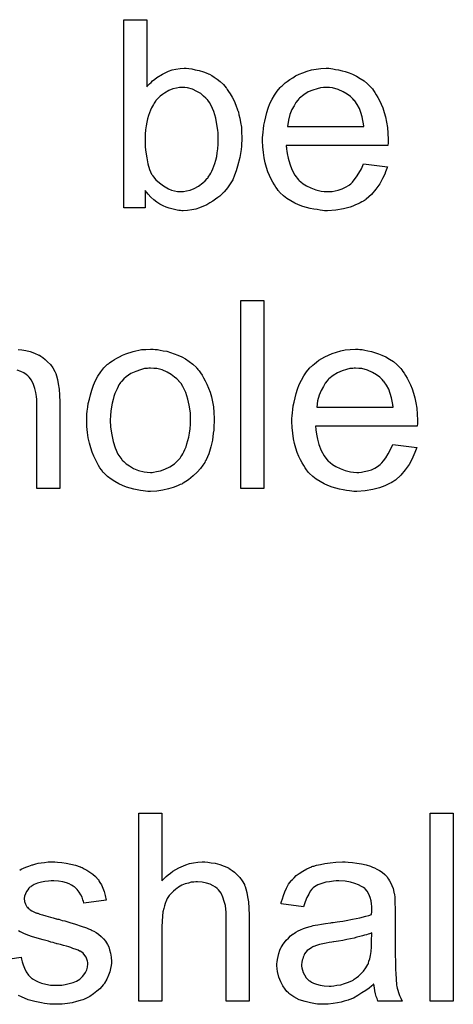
# Model space of a CAD drawing. Extents: x -2.2 to 8.3, y -2.9 to 5.2.
# Tile 116 of 205: x 4.964 to 5.149, y 0.632 to 1.051. Entities that reach past the tile are written whole.
import ezdxf

# ---------------------------------------------------------------- set-up
doc = ezdxf.new("R2010")
doc.units = 0
doc.layers.add('acc-ni-360-20-in-a_document', color=1, linetype='CONTINUOUS')

msp = doc.modelspace()

# ---------------------------------------------------------------- linework, layer by layer
at = {"layer": 'acc-ni-360-20-in-a_document', "color": 1}
for points in [[(5.018405, 1.022514), (5.01852, 1.022629), (5.018636, 1.022861), (5.018983, 1.023208), (5.019562, 1.023786), (5.02014, 1.024365), (5.020834, 1.025059), (5.02176, 1.025753), (5.022686, 1.026447), (5.025, 1.027952), (5.027661, 1.029109), (5.029165, 1.029687), (5.030785, 1.030034), (5.03252, 1.030266), (5.034256, 1.030381), (5.035181, 1.030381), (5.036223, 1.030266), (5.037495, 1.03015), (5.038999, 1.029803), (5.040735, 1.029456), (5.042586, 1.028877), (5.044322, 1.028183), (5.044553, 1.028067), (5.045132, 1.027836), (5.046057, 1.027257), (5.047098, 1.026563), (5.048371, 1.025753), (5.049644, 1.024712), (5.051032, 1.023439), (5.052189, 1.022051), (5.052305, 1.021935), (5.052652, 1.021357), (5.05323, 1.020547), (5.053925, 1.019505), (5.054735, 1.018117), (5.055544, 1.016497), (5.056354, 1.014646), (5.057049, 1.012679), (5.057049, 1.012563), (5.057164, 1.012448), (5.05728, 1.012101), (5.057396, 1.011754), (5.057627, 1.010597), (5.057974, 1.009092), (5.058321, 1.007357), (5.058668, 1.00539), (5.058784, 1.003192), (5.0589, 1.000878), (5.0589, 1.000762), (5.0589, 1.000184), (5.0589, 0.999489), (5.058784, 0.998448), (5.058668, 0.997175), (5.058553, 0.995787), (5.058321, 0.994167), (5.057974, 0.992432), (5.057049, 0.988729), (5.05647, 0.986762), (5.055776, 0.984911), (5.054966, 0.982944), (5.053925, 0.981209), (5.052768, 0.979473), (5.051495, 0.977854), (5.051379, 0.977738), (5.051148, 0.977506), (5.050801, 0.977159), (5.050222, 0.976581), (5.049412, 0.976002), (5.048602, 0.975308), (5.047677, 0.974614), (5.04652, 0.973804), (5.045247, 0.97311), (5.043975, 0.9723), (5.040851, 0.971027), (5.039231, 0.970449), (5.037495, 0.970102), (5.035644, 0.96987), (5.033793, 0.969755), (5.03333, 0.969755), (5.032752, 0.96987), (5.032057, 0.96987), (5.031248, 0.969986), (5.030206, 0.970217), (5.027892, 0.970796), (5.026619, 0.971259), (5.025347, 0.971837), (5.023958, 0.972531), (5.022686, 0.973341), (5.021297, 0.974383), (5.020025, 0.975539), (5.018868, 0.976812), (5.017711, 0.978316), (5.017711, 0.971027), (5.00857, 0.971027), (5.00857, 1.051092), (5.018405, 1.051092), (5.018405, 1.022514)], [(5.096734, 1.030266), (5.097659, 1.03015), (5.098816, 1.029918), (5.100089, 1.029687), (5.101593, 1.02934), (5.102981, 1.028993), (5.104601, 1.028414), (5.106105, 1.027836), (5.107725, 1.027026), (5.109345, 1.0261), (5.110965, 1.025059), (5.112469, 1.023786), (5.113857, 1.022398), (5.113973, 1.022282), (5.114204, 1.022051), (5.114551, 1.021588), (5.115014, 1.020894), (5.115593, 1.020084), (5.116171, 1.019158), (5.116865, 1.018001), (5.11756, 1.016613), (5.118254, 1.015109), (5.118948, 1.013489), (5.119527, 1.011638), (5.120105, 1.009671), (5.120568, 1.007473), (5.120915, 1.005159), (5.121146, 1.002729), (5.121262, 1.000068), (5.121262, 0.999952), (5.121262, 0.999489), (5.121262, 0.998679), (5.121146, 0.997523), (5.077759, 0.997523), (5.077759, 0.997407), (5.077759, 0.99706), (5.077875, 0.996597), (5.077875, 0.995903), (5.07799, 0.995093), (5.078222, 0.994167), (5.078569, 0.992085), (5.079263, 0.989771), (5.080189, 0.987225), (5.081461, 0.984911), (5.083081, 0.982829), (5.083197, 0.982829), (5.083312, 0.982597), (5.084007, 0.982019), (5.085048, 0.981209), (5.086436, 0.980399), (5.088288, 0.979473), (5.09037, 0.978663), (5.092684, 0.978085), (5.093957, 0.977969), (5.095345, 0.977854), (5.096271, 0.977854), (5.097312, 0.977969), (5.098585, 0.978201), (5.099973, 0.978548), (5.101593, 0.97901), (5.103097, 0.979705), (5.104601, 0.98063), (5.104717, 0.980746), (5.105296, 0.981209), (5.10599, 0.981903), (5.1068, 0.982829), (5.107725, 0.984101), (5.108766, 0.985721), (5.109808, 0.987572), (5.110733, 0.989771), (5.120915, 0.988498), (5.120915, 0.988382), (5.120799, 0.988151), (5.120684, 0.987688), (5.120452, 0.986994), (5.120105, 0.9863), (5.119758, 0.985374), (5.118832, 0.983407), (5.117675, 0.981209), (5.116056, 0.978895), (5.114204, 0.976697), (5.11189, 0.974614), (5.111775, 0.974614), (5.111543, 0.974383), (5.111196, 0.974151), (5.110733, 0.973804), (5.110039, 0.973457), (5.109345, 0.97311), (5.108419, 0.972647), (5.107378, 0.972184), (5.106221, 0.971721), (5.105064, 0.971259), (5.102172, 0.970564), (5.098932, 0.969986), (5.095345, 0.969755), (5.094073, 0.969755), (5.093263, 0.96987), (5.092221, 0.969986), (5.090949, 0.970217), (5.08956, 0.970449), (5.088056, 0.97068), (5.084817, 0.971606), (5.083081, 0.9723), (5.081461, 0.972994), (5.079726, 0.97392), (5.078106, 0.974961), (5.076602, 0.976118), (5.075098, 0.977506), (5.074982, 0.977622), (5.074751, 0.977854), (5.074404, 0.978316), (5.073941, 0.97901), (5.073362, 0.97982), (5.072784, 0.980746), (5.07209, 0.981903), (5.071395, 0.983176), (5.070701, 0.98468), (5.070007, 0.9863), (5.069428, 0.988151), (5.06885, 0.990118), (5.068387, 0.9922), (5.06804, 0.994514), (5.067809, 0.996944), (5.067693, 0.999489), (5.067693, 0.999605), (5.067693, 1.000184), (5.067693, 1.000878), (5.067809, 1.001919), (5.067924, 1.003192), (5.06804, 1.00458), (5.068271, 1.0062), (5.068619, 1.00782), (5.069544, 1.011522), (5.070123, 1.013373), (5.070817, 1.01534), (5.071743, 1.017192), (5.072784, 1.018927), (5.073941, 1.020663), (5.075213, 1.022282), (5.075329, 1.022398), (5.075561, 1.022629), (5.076023, 1.022976), (5.076602, 1.023555), (5.077296, 1.024133), (5.078222, 1.024828), (5.079263, 1.025638), (5.080536, 1.026332), (5.081808, 1.027142), (5.083312, 1.027836), (5.084932, 1.02853), (5.086668, 1.029109), (5.088519, 1.029687), (5.090486, 1.030034), (5.092569, 1.030266), (5.094767, 1.030381), (5.095924, 1.030381), (5.096734, 1.030266)], [(5.034487, 1.022282), (5.032752, 1.022282), (5.032289, 1.022167), (5.031016, 1.021935), (5.029512, 1.021588), (5.027776, 1.020894), (5.025925, 1.019853), (5.025, 1.019274), (5.024074, 1.018464), (5.023149, 1.017654), (5.022223, 1.016613), (5.022223, 1.016497), (5.021992, 1.016382), (5.02176, 1.016034), (5.021529, 1.015572), (5.021182, 1.014993), (5.020719, 1.014299), (5.020372, 1.013489), (5.019909, 1.012563), (5.019446, 1.011407), (5.019099, 1.01025), (5.018636, 1.008861), (5.018289, 1.007473), (5.018058, 1.005853), (5.017826, 1.004117), (5.017595, 1.002382), (5.017595, 1.000415), (5.017595, 1.000299), (5.017595, 0.999952), (5.017595, 0.999374), (5.017595, 0.998679), (5.017711, 0.99787), (5.017711, 0.996828), (5.017942, 0.99463), (5.018289, 0.9922), (5.018752, 0.989655), (5.019446, 0.987341), (5.019909, 0.9863), (5.020372, 0.985374), (5.020372, 0.985258), (5.020603, 0.985027), (5.020834, 0.98468), (5.021182, 0.984217), (5.022223, 0.982944), (5.023727, 0.981672), (5.025462, 0.980283), (5.027661, 0.97901), (5.028818, 0.978548), (5.030206, 0.978201), (5.031479, 0.977969), (5.032983, 0.977854), (5.033561, 0.977854), (5.034024, 0.977969), (5.035297, 0.978201), (5.036801, 0.978548), (5.038537, 0.979242), (5.040388, 0.980168), (5.042239, 0.981556), (5.043165, 0.982481), (5.04409, 0.983407), (5.04409, 0.983523), (5.044322, 0.983639), (5.044553, 0.983986), (5.044784, 0.984448), (5.045247, 0.985027), (5.045594, 0.985721), (5.046057, 0.986647), (5.04652, 0.987572), (5.046867, 0.988729), (5.04733, 0.989886), (5.047793, 0.991275), (5.04814, 0.992779), (5.048371, 0.994399), (5.048602, 0.996134), (5.048834, 0.998101), (5.048834, 1.000068), (5.048834, 1.000184), (5.048834, 1.000531), (5.048834, 1.001109), (5.048718, 1.001919), (5.048718, 1.002845), (5.048602, 1.004002), (5.048255, 1.006431), (5.047793, 1.009092), (5.046983, 1.011985), (5.045826, 1.01453), (5.045132, 1.015803), (5.044322, 1.016844), (5.044322, 1.01696), (5.04409, 1.017076), (5.043512, 1.017654), (5.042586, 1.01858), (5.041313, 1.019621), (5.039694, 1.020547), (5.037842, 1.021472), (5.035644, 1.022051), (5.034487, 1.022282)], [(5.094882, 1.022282), (5.094188, 1.022282), (5.093725, 1.022167), (5.092453, 1.022051), (5.090949, 1.021704), (5.089097, 1.021125), (5.087131, 1.020315), (5.085279, 1.019158), (5.083428, 1.017654), (5.083197, 1.017423), (5.082734, 1.016844), (5.081924, 1.015803), (5.081114, 1.014415), (5.080189, 1.012795), (5.079379, 1.010712), (5.078685, 1.008283), (5.078337, 1.005621), (5.110849, 1.005621), (5.110849, 1.005737), (5.110849, 1.005969), (5.110733, 1.006316), (5.110733, 1.006779), (5.110502, 1.008167), (5.110155, 1.009671), (5.109576, 1.011522), (5.108998, 1.013258), (5.108072, 1.014993), (5.107031, 1.016497), (5.107031, 1.016613), (5.1068, 1.016729), (5.106221, 1.017423), (5.10518, 1.018348), (5.103791, 1.01939), (5.102056, 1.020431), (5.099973, 1.021357), (5.097544, 1.022051), (5.096271, 1.022167), (5.094882, 1.022282)], [(5.068271, 0.851463), (5.058437, 0.851463), (5.058437, 0.931527), (5.068271, 0.931527), (5.068271, 0.851463)], [(4.963563, 0.910701), (4.965067, 0.91047), (4.966803, 0.910238), (4.968654, 0.909776), (4.970505, 0.909081), (4.972356, 0.908271), (4.972588, 0.908156), (4.973166, 0.907809), (4.973976, 0.90723), (4.975017, 0.90642), (4.976059, 0.905379), (4.977216, 0.904222), (4.978257, 0.902834), (4.979182, 0.901214), (4.979298, 0.900982), (4.97953, 0.900404), (4.979877, 0.899363), (4.980224, 0.897859), (4.980571, 0.896007), (4.980918, 0.893809), (4.981149, 0.891148), (4.981265, 0.88814), (4.981265, 0.851463), (4.971431, 0.851463), (4.971431, 0.888255), (4.971431, 0.888371), (4.971431, 0.888602), (4.971431, 0.88895), (4.971431, 0.889412), (4.971315, 0.890685), (4.971083, 0.892305), (4.970621, 0.89404), (4.970042, 0.895776), (4.969232, 0.897511), (4.968191, 0.8989), (4.968075, 0.899015), (4.967613, 0.899478), (4.966918, 0.900057), (4.965877, 0.900635), (4.964604, 0.90133), (4.9631, 0.901792)], [(5.021876, 0.910701), (5.022917, 0.910586), (5.024074, 0.910354), (5.025347, 0.910123), (5.026851, 0.909891), (5.029975, 0.90885), (5.031595, 0.908271), (5.033214, 0.907462), (5.034834, 0.906652), (5.036454, 0.905495), (5.037958, 0.904338), (5.039462, 0.902949), (5.039578, 0.902834), (5.039809, 0.902602), (5.040156, 0.902139), (5.040619, 0.901561), (5.041198, 0.900751), (5.041892, 0.89971), (5.042586, 0.898553), (5.04328, 0.89728), (5.043975, 0.895892), (5.044669, 0.894156), (5.045363, 0.892421), (5.045941, 0.890454), (5.046404, 0.888371), (5.046751, 0.886173), (5.046983, 0.883859), (5.047098, 0.881313), (5.047098, 0.881198), (5.047098, 0.880851), (5.047098, 0.880272), (5.047098, 0.879462), (5.046983, 0.878537), (5.046867, 0.87738), (5.046867, 0.876223), (5.046636, 0.87495), (5.046288, 0.872057), (5.045594, 0.869165), (5.044784, 0.866272), (5.043627, 0.863611), (5.043627, 0.863496), (5.043512, 0.86338), (5.04328, 0.863033), (5.043049, 0.86257), (5.042239, 0.861413), (5.041198, 0.860025), (5.039809, 0.858405), (5.038074, 0.856785), (5.036107, 0.855165), (5.033793, 0.853661), (5.033677, 0.853661), (5.033561, 0.853545), (5.033214, 0.853314), (5.032636, 0.853083), (5.032057, 0.852851), (5.031363, 0.85262), (5.029628, 0.851926), (5.027661, 0.851347), (5.025231, 0.850769), (5.022686, 0.850306), (5.019909, 0.85019), (5.018752, 0.85019), (5.017826, 0.850306), (5.016785, 0.850422), (5.015628, 0.850653), (5.01424, 0.850884), (5.012851, 0.851116), (5.009727, 0.852041), (5.007992, 0.852736), (5.006372, 0.85343), (5.004752, 0.854355), (5.003132, 0.855397), (5.001628, 0.856554), (5.000124, 0.857942), (5.000008, 0.858058), (4.999777, 0.858289), (4.99943, 0.858752), (4.998967, 0.859446), (4.998389, 0.860256), (4.99781, 0.861182), (4.997116, 0.862339), (4.996422, 0.863727), (4.995728, 0.865231), (4.995033, 0.866967), (4.994455, 0.868818), (4.993876, 0.870785), (4.993414, 0.872983), (4.993066, 0.875297), (4.992835, 0.877842), (4.992719, 0.880504), (4.992719, 0.880735), (4.992719, 0.881198), (4.992835, 0.882008), (4.992835, 0.883165), (4.992951, 0.884437), (4.993182, 0.886057), (4.993414, 0.887677), (4.993876, 0.889528), (4.994339, 0.891379), (4.994918, 0.893346), (4.995612, 0.895429), (4.996538, 0.897396), (4.997463, 0.899247), (4.998736, 0.901098), (5.000008, 0.902834), (5.001628, 0.904338), (5.001744, 0.904453), (5.001975, 0.904569), (5.002438, 0.904916), (5.003017, 0.905379), (5.003711, 0.905842), (5.004636, 0.90642), (5.005562, 0.906999), (5.006719, 0.907577), (5.007992, 0.908156), (5.00938, 0.908734), (5.012504, 0.909776), (5.016091, 0.910586), (5.017942, 0.910701), (5.019909, 0.910817), (5.021066, 0.910817), (5.021876, 0.910701)], [(5.109229, 0.910701), (5.110155, 0.910586), (5.111312, 0.910354), (5.112585, 0.910123), (5.114089, 0.909776), (5.115477, 0.909428), (5.117097, 0.90885), (5.118601, 0.908271), (5.120221, 0.907462), (5.121841, 0.906536), (5.12346, 0.905495), (5.124965, 0.904222), (5.126353, 0.902834), (5.126469, 0.902718), (5.1267, 0.902486), (5.127047, 0.902024), (5.12751, 0.90133), (5.128088, 0.90052), (5.128667, 0.899594), (5.129361, 0.898437), (5.130055, 0.897049), (5.130749, 0.895544), (5.131444, 0.893925), (5.132022, 0.892073), (5.132601, 0.890107), (5.133064, 0.887908), (5.133411, 0.885594), (5.133642, 0.883165), (5.133758, 0.880504), (5.133758, 0.880388), (5.133758, 0.879925), (5.133758, 0.879115), (5.133642, 0.877958), (5.090255, 0.877958), (5.090255, 0.877842), (5.090255, 0.877495), (5.09037, 0.877033), (5.09037, 0.876338), (5.090486, 0.875528), (5.090717, 0.874603), (5.091064, 0.87252), (5.091759, 0.870206), (5.092684, 0.867661), (5.093957, 0.865347), (5.095577, 0.863264), (5.095692, 0.863264), (5.095808, 0.863033), (5.096502, 0.862454), (5.097544, 0.861644), (5.098932, 0.860835), (5.100783, 0.859909), (5.102866, 0.859099), (5.10518, 0.85852), (5.106453, 0.858405), (5.107841, 0.858289), (5.108766, 0.858289), (5.109808, 0.858405), (5.111081, 0.858636), (5.112469, 0.858983), (5.114089, 0.859446), (5.115593, 0.86014), (5.117097, 0.861066), (5.117213, 0.861182), (5.117791, 0.861644), (5.118485, 0.862339), (5.119295, 0.863264), (5.120221, 0.864537), (5.121262, 0.866157), (5.122303, 0.868008), (5.123229, 0.870206), (5.133411, 0.868933), (5.133411, 0.868818), (5.133295, 0.868586), (5.133179, 0.868124), (5.132948, 0.867429), (5.132601, 0.866735), (5.132254, 0.86581), (5.131328, 0.863843), (5.130171, 0.861644), (5.128551, 0.85933), (5.1267, 0.857132), (5.124386, 0.855049), (5.12427, 0.855049), (5.124039, 0.854818), (5.123692, 0.854587), (5.123229, 0.85424), (5.122535, 0.853893), (5.121841, 0.853545), (5.120915, 0.853083), (5.119874, 0.85262), (5.118717, 0.852157), (5.11756, 0.851694), (5.114667, 0.851), (5.111428, 0.850422), (5.107841, 0.85019), (5.106568, 0.85019), (5.105758, 0.850306), (5.104717, 0.850422), (5.103444, 0.850653), (5.102056, 0.850884), (5.100552, 0.851116), (5.097312, 0.852041), (5.095577, 0.852736), (5.093957, 0.85343), (5.092221, 0.854355), (5.090602, 0.855397), (5.089097, 0.856554), (5.087593, 0.857942), (5.087478, 0.858058), (5.087246, 0.858289), (5.086899, 0.858752), (5.086436, 0.859446), (5.085858, 0.860256), (5.085279, 0.861182), (5.084585, 0.862339), (5.083891, 0.863611), (5.083197, 0.865115), (5.082503, 0.866735), (5.081924, 0.868586), (5.081346, 0.870553), (5.080883, 0.872636), (5.080536, 0.87495), (5.080304, 0.87738), (5.080189, 0.879925), (5.080189, 0.880041), (5.080189, 0.880619), (5.080189, 0.881313), (5.080304, 0.882355), (5.08042, 0.883627), (5.080536, 0.885016), (5.080767, 0.886636), (5.081114, 0.888255), (5.08204, 0.891958), (5.082618, 0.893809), (5.083312, 0.895776), (5.084238, 0.897627), (5.085279, 0.899363), (5.086436, 0.901098), (5.087709, 0.902718), (5.087825, 0.902834), (5.088056, 0.903065), (5.088519, 0.903412), (5.089097, 0.903991), (5.089792, 0.904569), (5.090717, 0.905263), (5.091759, 0.906073), (5.093031, 0.906767), (5.094304, 0.907577), (5.095808, 0.908271), (5.097428, 0.908966), (5.099163, 0.909544), (5.101015, 0.910123), (5.102981, 0.91047), (5.105064, 0.910701), (5.107262, 0.910817), (5.108419, 0.910817), (5.109229, 0.910701)], [(5.019909, 0.902718), (5.019215, 0.902718), (5.018636, 0.902602), (5.017364, 0.902486), (5.015628, 0.902024), (5.013661, 0.90133), (5.011578, 0.900404), (5.009612, 0.899015), (5.00857, 0.89809), (5.007645, 0.897164), (5.007645, 0.897049), (5.007413, 0.896933), (5.007182, 0.896586), (5.006835, 0.896123), (5.006488, 0.895544), (5.006141, 0.89485), (5.005678, 0.893925), (5.005215, 0.892999), (5.004752, 0.891842), (5.004289, 0.890685), (5.003942, 0.889297), (5.003595, 0.887793), (5.003248, 0.886173), (5.003017, 0.884437), (5.002901, 0.88247), (5.002785, 0.880504), (5.002785, 0.880388), (5.002785, 0.880041), (5.002785, 0.879462), (5.002901, 0.878652), (5.002901, 0.877727), (5.003017, 0.876685), (5.003364, 0.874256), (5.003942, 0.871479), (5.004868, 0.868702), (5.006025, 0.866041), (5.006835, 0.864884), (5.007645, 0.863727), (5.00776, 0.863727), (5.007876, 0.863496), (5.00857, 0.862917), (5.009612, 0.861991), (5.011, 0.861066), (5.012735, 0.860025), (5.014818, 0.859099), (5.017248, 0.85852), (5.01852, 0.858405), (5.019909, 0.858289), (5.020603, 0.858289), (5.021182, 0.858405), (5.022454, 0.858636), (5.02419, 0.858983), (5.026041, 0.859678), (5.028124, 0.860603), (5.030091, 0.861991), (5.031132, 0.862917), (5.032057, 0.863843), (5.032173, 0.863958), (5.032289, 0.864074), (5.03252, 0.864421), (5.032867, 0.864884), (5.033214, 0.865462), (5.033677, 0.866157), (5.03414, 0.867082), (5.034603, 0.868008), (5.035066, 0.869165), (5.035413, 0.870438), (5.035876, 0.871826), (5.036223, 0.87333), (5.03657, 0.875066), (5.036801, 0.876801), (5.037033, 0.878768), (5.037033, 0.880851), (5.037033, 0.880966), (5.037033, 0.881313), (5.037033, 0.881892), (5.036917, 0.882586), (5.036917, 0.883512), (5.036801, 0.884553), (5.036454, 0.886983), (5.035876, 0.889528), (5.03495, 0.892305), (5.033677, 0.89485), (5.032983, 0.896123), (5.032057, 0.897164), (5.032057, 0.89728), (5.031826, 0.897396), (5.031132, 0.89809), (5.030091, 0.8989), (5.028702, 0.899941), (5.026967, 0.900982), (5.024884, 0.901908), (5.02257, 0.902486), (5.021297, 0.902602), (5.019909, 0.902718)], [(5.107378, 0.902718), (5.106684, 0.902718), (5.106221, 0.902602), (5.104948, 0.902486), (5.103444, 0.902139), (5.101593, 0.901561), (5.099626, 0.900751), (5.097775, 0.899594), (5.095924, 0.89809), (5.095692, 0.897859), (5.09523, 0.89728), (5.09442, 0.896239), (5.09361, 0.89485), (5.092684, 0.893231), (5.091874, 0.891148), (5.09118, 0.888718), (5.090833, 0.886057), (5.123345, 0.886057), (5.123345, 0.886173), (5.123345, 0.886404), (5.123229, 0.886751), (5.123229, 0.887214), (5.122998, 0.888602), (5.12265, 0.890107), (5.122072, 0.891958), (5.121493, 0.893693), (5.120568, 0.895429), (5.119527, 0.896933), (5.119527, 0.897049), (5.119295, 0.897164), (5.118717, 0.897859), (5.117675, 0.898784), (5.116287, 0.899825), (5.114551, 0.900867), (5.112469, 0.901792), (5.110039, 0.902486), (5.108766, 0.902602), (5.107378, 0.902718)], [(5.024768, 0.684415), (5.024884, 0.684531), (5.025115, 0.684762), (5.025462, 0.685109), (5.026041, 0.685688), (5.026619, 0.686266), (5.027429, 0.686961), (5.028471, 0.687655), (5.029512, 0.688465), (5.030669, 0.689159), (5.031942, 0.689853), (5.03495, 0.691126), (5.03657, 0.691704), (5.038305, 0.692051), (5.040156, 0.692283), (5.042008, 0.692398), (5.043049, 0.692398), (5.044322, 0.692283), (5.045826, 0.692051), (5.047561, 0.69182), (5.049412, 0.691357), (5.051264, 0.690663), (5.053115, 0.689853), (5.053346, 0.689737), (5.053925, 0.68939), (5.054735, 0.688812), (5.055776, 0.688002), (5.056817, 0.686961), (5.057974, 0.685803), (5.059016, 0.684415), (5.059941, 0.682795), (5.060057, 0.682564), (5.060288, 0.681985), (5.060635, 0.680944), (5.060982, 0.67944), (5.061329, 0.677589), (5.061677, 0.67539), (5.061908, 0.672729), (5.062024, 0.669721), (5.062024, 0.633044), (5.052189, 0.633044), (5.052189, 0.669837), (5.052189, 0.669953), (5.052189, 0.670184), (5.052189, 0.670531), (5.052189, 0.670994), (5.052074, 0.672267), (5.051842, 0.673886), (5.051379, 0.675622), (5.050801, 0.677357), (5.049991, 0.679093), (5.04895, 0.680481), (5.048834, 0.680597), (5.048371, 0.68106), (5.047677, 0.681638), (5.046636, 0.682217), (5.045363, 0.682911), (5.043859, 0.683374), (5.042008, 0.683837), (5.039925, 0.683952), (5.039231, 0.683952), (5.038421, 0.683837), (5.037264, 0.683721), (5.036107, 0.683374), (5.034718, 0.683027), (5.03333, 0.682448), (5.031826, 0.681638), (5.03171, 0.681523), (5.031248, 0.681176), (5.030553, 0.680713), (5.029743, 0.680019), (5.028818, 0.679093), (5.027892, 0.678052), (5.027082, 0.676779), (5.026388, 0.67539), (5.026272, 0.675159), (5.026157, 0.674696), (5.025925, 0.673771), (5.025578, 0.672614), (5.025231, 0.67111), (5.025, 0.669258), (5.024884, 0.667176), (5.024768, 0.664746), (5.024768, 0.633044), (5.014934, 0.633044), (5.014934, 0.713109), (5.024768, 0.713109), (5.024768, 0.684415)], [(5.14903, 0.633044), (5.139196, 0.633044), (5.139196, 0.713109), (5.14903, 0.713109), (5.14903, 0.633044)], [(4.98034, 0.692283), (4.982075, 0.692167), (4.983926, 0.691936), (4.985893, 0.691473), (4.987976, 0.69101), (4.989943, 0.690316), (4.990058, 0.690316), (4.990174, 0.6902), (4.990752, 0.689969), (4.991678, 0.689506), (4.992835, 0.688927), (4.994108, 0.688117), (4.995381, 0.687192), (4.996538, 0.686151), (4.997579, 0.684994), (4.997694, 0.684878), (4.997926, 0.684415), (4.998389, 0.683605), (4.998967, 0.68268), (4.999546, 0.681291), (5.000124, 0.679787), (5.000587, 0.678052), (5.00105, 0.676085), (4.991447, 0.674812), (4.991447, 0.675043), (4.991331, 0.675506), (4.9911, 0.676316), (4.990752, 0.677357), (4.990174, 0.678399), (4.98948, 0.679556), (4.98867, 0.680713), (4.987513, 0.681754), (4.987397, 0.68187), (4.986934, 0.682101), (4.98624, 0.682564), (4.985199, 0.683027), (4.984042, 0.68349), (4.982538, 0.683952), (4.980687, 0.684184), (4.97872, 0.684299), (4.977563, 0.684299), (4.976406, 0.684184), (4.974902, 0.684068), (4.973398, 0.683721), (4.971778, 0.683374), (4.970274, 0.682795), (4.969001, 0.681985), (4.968885, 0.68187), (4.968538, 0.681638), (4.968075, 0.681176), (4.967613, 0.680481), (4.967034, 0.679787), (4.966571, 0.678861), (4.966224, 0.67782), (4.966108, 0.676779), (4.966108, 0.676663), (4.966108, 0.676432), (4.966224, 0.676085), (4.966224, 0.675622), (4.966571, 0.674465), (4.967265, 0.673308), (4.967381, 0.673192), (4.967497, 0.673077), (4.967728, 0.672729), (4.968191, 0.672382), (4.968654, 0.672035), (4.969348, 0.671572), (4.970158, 0.671225), (4.971083, 0.670763), (4.971199, 0.670763), (4.971431, 0.670647), (4.971893, 0.670531), (4.972703, 0.670184), (4.97386, 0.669837), (4.975364, 0.66949), (4.97629, 0.669143), (4.977331, 0.668911), (4.978488, 0.668564), (4.979761, 0.668217), (4.979877, 0.668217), (4.980224, 0.668101), (4.980802, 0.667986), (4.981497, 0.667754), (4.982306, 0.667523), (4.983348, 0.667292), (4.985546, 0.666597), (4.987976, 0.665903), (4.990405, 0.665093), (4.992604, 0.664283), (4.993529, 0.663936), (4.994339, 0.663589), (4.994571, 0.663473), (4.995033, 0.663242), (4.995728, 0.662895), (4.996769, 0.662316), (4.99781, 0.661622), (4.998851, 0.660697), (4.999893, 0.659655), (5.000818, 0.658498), (5.000934, 0.658383), (5.001166, 0.65792), (5.001628, 0.657226), (5.002091, 0.656184), (5.002438, 0.654912), (5.002901, 0.653523), (5.003132, 0.651903), (5.003248, 0.650052), (5.003248, 0.649821), (5.003248, 0.649242), (5.003132, 0.648317), (5.002901, 0.647044), (5.002554, 0.645656), (5.001975, 0.644152), (5.001281, 0.642416), (5.000356, 0.640796), (5.00024, 0.640565), (4.999777, 0.640102), (4.999199, 0.639292), (4.998273, 0.638366), (4.997, 0.637325), (4.995612, 0.636168), (4.993992, 0.635127), (4.992025, 0.634086), (4.991909, 0.634086), (4.991794, 0.63397), (4.9911, 0.633739), (4.989943, 0.633391), (4.988439, 0.632929), (4.986587, 0.632466), (4.984505, 0.632119), (4.982306, 0.631887), (4.979761, 0.631772), (4.97872, 0.631772), (4.97791, 0.631887), (4.976984, 0.631887), (4.975827, 0.632003), (4.97467, 0.632119), (4.973398, 0.63235), (4.970621, 0.632929), (4.967728, 0.633739), (4.964951, 0.634895), (4.963679, 0.63559)], [(4.964141, 0.688927), (4.964836, 0.689274), (4.965761, 0.689737), (4.966803, 0.6902), (4.968075, 0.690663), (4.969464, 0.691126), (4.969695, 0.691241), (4.970158, 0.691357), (4.970968, 0.691588), (4.972009, 0.69182), (4.973282, 0.692051), (4.97467, 0.692167), (4.97629, 0.692398), (4.979067, 0.692398), (4.98034, 0.692283)], [(5.104254, 0.692283), (5.10599, 0.692167), (5.107957, 0.691936), (5.109923, 0.691588), (5.11189, 0.691126), (5.113742, 0.690547), (5.113973, 0.690432), (5.114551, 0.6902), (5.115361, 0.689853), (5.116403, 0.68939), (5.11756, 0.688696), (5.118717, 0.688002), (5.119758, 0.687076), (5.120684, 0.686151), (5.120799, 0.686035), (5.121031, 0.685688), (5.121378, 0.685109), (5.121841, 0.684415), (5.122419, 0.683374), (5.122882, 0.682332), (5.123345, 0.68106), (5.123692, 0.679556), (5.123692, 0.67944), (5.123807, 0.679093), (5.123923, 0.678399), (5.124039, 0.677473), (5.124039, 0.6762), (5.124155, 0.674696), (5.12427, 0.672729), (5.12427, 0.670531), (5.12427, 0.657341), (5.12427, 0.657226), (5.12427, 0.656763), (5.12427, 0.656069), (5.12427, 0.655143), (5.12427, 0.654102), (5.12427, 0.652829), (5.124386, 0.650052), (5.124386, 0.64716), (5.124502, 0.644267), (5.124617, 0.642995), (5.124617, 0.641837), (5.124733, 0.640796), (5.124849, 0.639986), (5.124849, 0.639871), (5.124965, 0.639408), (5.12508, 0.638714), (5.125427, 0.637788), (5.125659, 0.636747), (5.126122, 0.63559), (5.1267, 0.634317), (5.127279, 0.633044), (5.116981, 0.633044), (5.116865, 0.63316), (5.11675, 0.633623), (5.116518, 0.634201), (5.116171, 0.635127), (5.115824, 0.636168), (5.115593, 0.637441), (5.115361, 0.638829), (5.11513, 0.640333), (5.115014, 0.640333), (5.114899, 0.640102), (5.114204, 0.639524), (5.113163, 0.638714), (5.111775, 0.637672), (5.110039, 0.636631), (5.108304, 0.635474), (5.106453, 0.634433), (5.104486, 0.633623), (5.104254, 0.633507), (5.10356, 0.633391), (5.102519, 0.633044), (5.101246, 0.632697), (5.099626, 0.63235), (5.097775, 0.632119), (5.095692, 0.631887), (5.09361, 0.631772), (5.092684, 0.631772), (5.09199, 0.631887), (5.09118, 0.631887), (5.090255, 0.632003), (5.088172, 0.63235), (5.085858, 0.632929), (5.083312, 0.633739), (5.080998, 0.634895), (5.078916, 0.6364), (5.078685, 0.636631), (5.078106, 0.63721), (5.077296, 0.638251), (5.07637, 0.639639), (5.075445, 0.641375), (5.074635, 0.643342), (5.074056, 0.645771), (5.073941, 0.646928), (5.073825, 0.648317), (5.073825, 0.648548), (5.073825, 0.649011), (5.073941, 0.649821), (5.074056, 0.650862), (5.074288, 0.652135), (5.074635, 0.653408), (5.075098, 0.654796), (5.075676, 0.656069), (5.075792, 0.656184), (5.076023, 0.656647), (5.076486, 0.657341), (5.077065, 0.658151), (5.077759, 0.659077), (5.078685, 0.660002), (5.07961, 0.660928), (5.080767, 0.661738), (5.080883, 0.661854), (5.081346, 0.662085), (5.081924, 0.662548), (5.08285, 0.663011), (5.083891, 0.663473), (5.085164, 0.664052), (5.086436, 0.664515), (5.08794, 0.664977), (5.088056, 0.664977), (5.088519, 0.665093), (5.089213, 0.665325), (5.090139, 0.66544), (5.091296, 0.665672), (5.0928, 0.665903), (5.094535, 0.66625), (5.096618, 0.666482), (5.096734, 0.666482), (5.097197, 0.666597), (5.097775, 0.666597), (5.098585, 0.666713), (5.099511, 0.666829), (5.100667, 0.66706), (5.10194, 0.667176), (5.103329, 0.667407), (5.106105, 0.667986), (5.109114, 0.668564), (5.111775, 0.669258), (5.113047, 0.669606), (5.114204, 0.669953), (5.114204, 0.670068), (5.114204, 0.6703), (5.11432, 0.670994), (5.11432, 0.671804), (5.11432, 0.672267), (5.11432, 0.672498), (5.11432, 0.672614), (5.11432, 0.672729), (5.11432, 0.673424), (5.114204, 0.674581), (5.113973, 0.675853), (5.113626, 0.677242), (5.113047, 0.67863), (5.112353, 0.679903), (5.111428, 0.680944), (5.111312, 0.68106), (5.110733, 0.681523), (5.109808, 0.681985), (5.108651, 0.68268), (5.107031, 0.683258), (5.10518, 0.683837), (5.102866, 0.684184), (5.100205, 0.684299), (5.099048, 0.684299), (5.097891, 0.684184), (5.096271, 0.683952), (5.094651, 0.683721), (5.092916, 0.683258), (5.091296, 0.68268), (5.089907, 0.68187), (5.089792, 0.681754), (5.089329, 0.681407), (5.08875, 0.680828), (5.088056, 0.679903), (5.087362, 0.678746), (5.086552, 0.677242), (5.085858, 0.67539), (5.085164, 0.673308), (5.075561, 0.674581), (5.075561, 0.674696), (5.075676, 0.674812), (5.075676, 0.675159), (5.075792, 0.675622), (5.076139, 0.676663), (5.076602, 0.678167), (5.07718, 0.679671), (5.077875, 0.681291), (5.0788, 0.682911), (5.079842, 0.684415), (5.079957, 0.684531), (5.08042, 0.684994), (5.081114, 0.685688), (5.08204, 0.686613), (5.083312, 0.687539), (5.084817, 0.688465), (5.086552, 0.689506), (5.088519, 0.690316), (5.088635, 0.690316), (5.08875, 0.690432), (5.089097, 0.690547), (5.08956, 0.690663), (5.090717, 0.69101), (5.092337, 0.691357), (5.094188, 0.691704), (5.096502, 0.692051), (5.098932, 0.692283), (5.101709, 0.692398), (5.102981, 0.692398), (5.104254, 0.692283)], [(4.955001, 0.650399), (4.96472, 0.651903), (4.96472, 0.651788), (4.96472, 0.651672), (4.964951, 0.650978), (4.965183, 0.649821), (4.965646, 0.648548), (4.966224, 0.64716), (4.966918, 0.645656), (4.96796, 0.644152), (4.969232, 0.642879), (4.969464, 0.642763), (4.969926, 0.642416), (4.970852, 0.641953), (4.972009, 0.641375), (4.973513, 0.640796), (4.975249, 0.640333), (4.977331, 0.639986), (4.979761, 0.639871), (4.980918, 0.639871), (4.982075, 0.639986), (4.983579, 0.640218), (4.985199, 0.640565), (4.986934, 0.641028), (4.988439, 0.641606), (4.989827, 0.642532), (4.989943, 0.642647), (4.990405, 0.642995), (4.990868, 0.643573), (4.991562, 0.644383), (4.992141, 0.645308), (4.992719, 0.646466), (4.993066, 0.647622), (4.993182, 0.649011), (4.993182, 0.649127), (4.993182, 0.649589), (4.993066, 0.650168), (4.992835, 0.650978), (4.992488, 0.651788), (4.991909, 0.652598), (4.991215, 0.653523), (4.990174, 0.654217), (4.990058, 0.654333), (4.989711, 0.654449), (4.989133, 0.654796), (4.988207, 0.655143), (4.986819, 0.655606), (4.986009, 0.655953), (4.985083, 0.656184), (4.984042, 0.656531), (4.982885, 0.656879), (4.981612, 0.657226), (4.980108, 0.657573), (4.979992, 0.657573), (4.979645, 0.657688), (4.979067, 0.657804), (4.978373, 0.658035), (4.977447, 0.658267), (4.976406, 0.658614), (4.974207, 0.659192), (4.971662, 0.660002), (4.969232, 0.660697), (4.966918, 0.661506), (4.965877, 0.661969), (4.965067, 0.662316), (4.964836, 0.662432), (4.964373, 0.662663), (4.963679, 0.663126)], [(5.11432, 0.662201), (5.114204, 0.662201), (5.114089, 0.662085), (5.113742, 0.661969), (5.113279, 0.661854), (5.1127, 0.661622), (5.112006, 0.661391), (5.111196, 0.661159), (5.110271, 0.660928), (5.109229, 0.660581), (5.107957, 0.66035), (5.106684, 0.660002), (5.10518, 0.659655), (5.10356, 0.659308), (5.10194, 0.658961), (5.100089, 0.65873), (5.098122, 0.658383), (5.097891, 0.658383), (5.097197, 0.658267), (5.096039, 0.658035), (5.094767, 0.657804), (5.093378, 0.657573), (5.09199, 0.657226), (5.090717, 0.656879), (5.08956, 0.656416), (5.089445, 0.656416), (5.089097, 0.656184), (5.088635, 0.655953), (5.088172, 0.655606), (5.086783, 0.65468), (5.085627, 0.653292), (5.085627, 0.653176), (5.085395, 0.652945), (5.085279, 0.652482), (5.085048, 0.651903), (5.084817, 0.651209), (5.084585, 0.650515), (5.08447, 0.649589), (5.084354, 0.648664), (5.084354, 0.648548), (5.084354, 0.64797), (5.08447, 0.647275), (5.084701, 0.64635), (5.085048, 0.645308), (5.085627, 0.644267), (5.086321, 0.64311), (5.087246, 0.642069), (5.087362, 0.641953), (5.087825, 0.641722), (5.088519, 0.641259), (5.089445, 0.640796), (5.090717, 0.640333), (5.092221, 0.639871), (5.093957, 0.639639), (5.096039, 0.639524), (5.096965, 0.639524), (5.098122, 0.639639), (5.099395, 0.639871), (5.101015, 0.640102), (5.102634, 0.640565), (5.10437, 0.641143), (5.106105, 0.641953), (5.106337, 0.642069), (5.1068, 0.642416), (5.107609, 0.642995), (5.108535, 0.643804), (5.109576, 0.64473), (5.110733, 0.645887), (5.111659, 0.647275), (5.112585, 0.648779), (5.1127, 0.648895), (5.112816, 0.649358), (5.113047, 0.650168), (5.113395, 0.651209), (5.113742, 0.652598), (5.113973, 0.654217), (5.114089, 0.656184), (5.114204, 0.658498), (5.11432, 0.662201)]]:
    msp.add_lwpolyline(points, dxfattribs=at)

doc.saveas('drawing.dxf')
